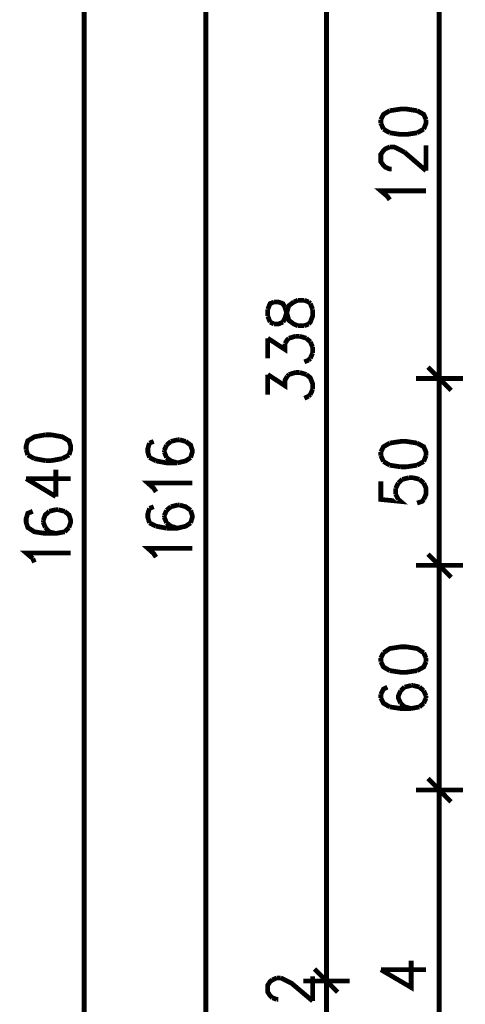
# Model space of a CAD drawing. Header units: millimetres. Extents: x -14047 to 49934, y -21523 to 14989.
# Tile 66 of 256: x -43 to 76, y 5972 to 6235. Entities that reach past the tile are written whole.
import ezdxf

# ---------------------------------------------------------------- set-up
doc = ezdxf.new("R2010")
doc.units = ezdxf.units.MM
doc.layers.add('P', color=7, linetype='Continuous')

msp = doc.modelspace()

# ---------------------------------------------------------------- linework, layer by layer
at = {"layer": 'P', "const_width": 1.27}
for points in [[(-26.039, 5287.871), (-26.039, 6925.771)], [(6.502, 5299.95), (6.502, 6913.868)], [(38.777, 5978.868), (38.777, 6314.843)], [(68.933, 6139.802), (68.933, 6258.056)], [(63.029, 6210.612), (60.204, 6211.052), (58.62, 6211.052), (55.71, 6210.612)], [(55.71, 6210.612), (54.035, 6209.642), (53.325, 6208.233)], [(65.409, 6208.233), (64.789, 6209.642), (63.029, 6210.612)], [(53.325, 6208.233), (53.325, 6207.263)], [(53.325, 6207.263), (54.035, 6205.673)], [(64.789, 6205.673), (65.409, 6207.263), (65.409, 6208.233)], [(54.035, 6205.673), (55.71, 6204.703)], [(55.71, 6204.703), (58.62, 6204.263), (60.204, 6204.263), (63.029, 6204.703)], [(63.029, 6204.703), (64.789, 6205.673)], [(56.235, 6195.004), (55.71, 6195.004), (54.475, 6195.534), (54.035, 6195.974), (53.325, 6196.944), (53.325, 6198.974), (54.035, 6199.944), (54.475, 6200.384), (55.71, 6200.914)], [(55.71, 6200.914), (56.855, 6200.914), (58, 6200.384), (59.675, 6199.499)], [(65.409, 6194.564), (65.409, 6201.354)], [(59.675, 6199.499), (65.409, 6194.564)], [(55.71, 6186.8), (55.09, 6187.685), (53.325, 6189.185), (65.409, 6189.185)], [(24.754, 6159.464), (23.699, 6159.024), (23.079, 6157.524)], [(27.664, 6158.054), (27.139, 6159.024), (25.904, 6159.464), (24.754, 6159.464)], [(28.284, 6157.084), (28.724, 6158.494), (30.049, 6159.464)], [(30.049, 6159.464), (31.103, 6159.909)], [(31.103, 6159.909), (32.868, 6159.909)], [(32.868, 6159.909), (34.013, 6159.464)], [(34.013, 6159.464), (34.458, 6159.024)], [(34.458, 6159.024), (35.073, 6157.524)], [(23.079, 6157.524), (23.079, 6155.675)], [(27.139, 6154.085), (27.664, 6155.145), (28.284, 6157.084)], [(31.103, 6153.115), (30.049, 6153.56), (28.724, 6154.53), (28.284, 6156.115), (27.664, 6158.054)], [(35.073, 6157.524), (35.073, 6155.675), (34.458, 6154.085), (34.013, 6153.56)], [(23.079, 6155.675), (23.699, 6154.085)], [(23.699, 6154.085), (24.754, 6153.56)], [(24.754, 6153.56), (25.904, 6153.56), (27.139, 6154.085)], [(32.868, 6153.115), (31.103, 6153.115)], [(34.013, 6153.56), (32.868, 6153.115)], [(23.079, 6144.386), (23.079, 6149.765)], [(23.079, 6149.765), (27.664, 6146.766), (27.664, 6148.356)], [(27.664, 6148.356), (28.284, 6149.326), (28.724, 6149.765)], [(28.724, 6149.765), (30.488, 6150.295)], [(30.488, 6150.295), (31.633, 6150.295)], [(31.633, 6150.295), (33.398, 6149.765)], [(33.398, 6149.765), (34.458, 6148.796)], [(34.458, 6148.796), (35.073, 6147.386)], [(35.073, 6145.796), (34.458, 6144.386)], [(35.073, 6147.386), (35.073, 6145.796)], [(34.013, 6143.946), (32.868, 6143.416)], [(34.458, 6144.386), (34.013, 6143.946)], [(23.079, 6134.687), (23.079, 6140.067)], [(23.079, 6140.067), (27.664, 6137.067), (27.664, 6138.477), (28.284, 6139.627)], [(28.284, 6139.627), (28.724, 6140.067)], [(28.724, 6140.067), (30.488, 6140.597)], [(30.488, 6140.597), (31.633, 6140.597)], [(31.633, 6140.597), (33.398, 6140.067)], [(33.398, 6140.067), (34.458, 6139.182), (35.073, 6137.597), (35.073, 6136.097)], [(72.108, 6135.832), (65.939, 6142.006)], [(65.939, 6142.006), (72.108, 6135.832)], [(68.933, 6136.802), (68.933, 6141.212)], [(68.933, 6141.212), (68.933, 6136.802)], [(75.282, 6139.007), (62.764, 6139.007)], [(62.764, 6139.007), (75.282, 6139.007)], [(68.933, 6089.804), (68.933, 6138.037)], [(34.458, 6134.687), (34.013, 6134.248)], [(35.073, 6136.097), (34.458, 6134.687)], [(34.013, 6134.248), (32.868, 6133.718)], [(-36.443, 6123.929), (-39.352, 6123.399), (-41.117, 6122.339), (-41.557, 6120.929), (-41.557, 6119.959)], [(-34.768, 6123.929), (-36.443, 6123.929)], [(-30.093, 6118.55), (-29.653, 6119.959), (-29.653, 6120.929), (-30.093, 6122.339), (-31.858, 6123.399), (-34.768, 6123.929)], [(-8.576, 6121.724), (-9.016, 6120.224), (-9.016, 6119.345), (-8.576, 6117.845)], [(-7.431, 6122.164), (-8.576, 6121.724)], [(-2.847, 6122.164), (-3.992, 6121.194)], [(-1.082, 6122.604), (-2.847, 6122.164)], [(-0.462, 6122.604), (-1.082, 6122.604)], [(1.122, 6122.164), (-0.462, 6122.604)], [(2.447, 6117.845), (2.887, 6119.345), (2.887, 6119.784), (2.447, 6121.194), (1.122, 6122.164)], [(55.71, 6121.724), (54.035, 6120.754), (53.325, 6119.345)], [(63.029, 6121.724), (60.204, 6122.164), (58.62, 6122.164), (55.71, 6121.724)], [(65.409, 6118.375), (65.409, 6119.345), (64.789, 6120.754), (63.029, 6121.724)], [(-41.557, 6119.959), (-41.117, 6118.55)], [(-3.992, 6121.194), (-4.607, 6119.784)], [(-4.607, 6119.784), (-4.607, 6119.345)], [(-4.607, 6119.345), (-3.992, 6117.845)], [(53.325, 6119.345), (53.325, 6118.375)], [(-41.117, 6118.55), (-39.352, 6117.58)], [(-39.352, 6117.58), (-36.443, 6117.05)], [(-36.443, 6117.05), (-34.768, 6117.05)], [(-34.768, 6117.05), (-31.858, 6117.58)], [(-31.858, 6117.58), (-30.093, 6118.55)], [(-8.576, 6117.845), (-6.811, 6116.96)], [(-6.811, 6116.96), (-3.992, 6116.435), (-1.082, 6116.435)], [(-3.992, 6117.845), (-2.847, 6116.96)], [(-2.847, 6116.96), (-1.082, 6116.435)], [(-1.082, 6116.435), (1.122, 6116.96), (2.447, 6117.845)], [(53.325, 6118.375), (54.035, 6116.785)], [(54.035, 6116.785), (55.71, 6115.815)], [(63.029, 6115.815), (64.789, 6116.785)], [(64.789, 6116.785), (65.409, 6118.375)], [(-33.623, 6107.436), (-33.623, 6114.58)], [(55.71, 6115.815), (58.62, 6115.375)], [(58.62, 6115.375), (60.204, 6115.375)], [(60.204, 6115.375), (63.029, 6115.815)], [(-41.557, 6112.201), (-33.623, 6107.436)], [(-41.557, 6112.201), (-29.653, 6112.201)], [(-6.811, 6108.671), (-7.431, 6109.641), (-9.016, 6111.056), (2.887, 6111.056)], [(53.325, 6111.496), (53.325, 6106.646), (58.62, 6106.116), (58, 6106.646)], [(57.295, 6109.641), (58, 6111.056)], [(58, 6111.056), (59.06, 6112.026)], [(59.06, 6112.026), (60.824, 6112.465)], [(60.824, 6112.465), (61.969, 6112.465)], [(61.969, 6112.465), (63.644, 6112.026)], [(63.644, 6112.026), (64.789, 6111.056)], [(64.789, 6111.056), (65.409, 6109.641), (65.409, 6108.056), (64.789, 6106.646)], [(57.295, 6108.056), (57.295, 6109.641)], [(58, 6106.646), (57.295, 6108.056)], [(64.789, 6106.646), (64.349, 6106.116), (63.029, 6105.676)], [(-39.792, 6103.472), (-41.117, 6102.942), (-41.557, 6101.532), (-41.557, 6100.562), (-41.117, 6099.147), (-39.352, 6098.002), (-36.443, 6097.562), (-33.623, 6097.562), (-31.238, 6098.002)], [(-35.383, 6103.472), (-36.443, 6102.502), (-36.972, 6101.087)], [(-33.623, 6103.912), (-35.383, 6103.472)], [(-33.003, 6103.912), (-33.623, 6103.912)], [(-31.238, 6103.472), (-33.003, 6103.912)], [(-30.093, 6099.147), (-29.653, 6100.562), (-29.653, 6101.087), (-30.093, 6102.502), (-31.238, 6103.472)], [(-8.576, 6104.262), (-9.016, 6102.767), (-9.016, 6101.882), (-8.576, 6100.382)], [(-7.431, 6104.707), (-8.576, 6104.262)], [(-3.992, 6103.737), (-4.607, 6102.322)], [(-2.847, 6104.707), (-3.992, 6103.737)], [(-1.082, 6105.146), (-2.847, 6104.707)], [(-0.462, 6105.146), (-1.082, 6105.146)], [(2.447, 6103.737), (1.122, 6104.707), (-0.462, 6105.146)], [(2.447, 6100.382), (2.887, 6101.882), (2.887, 6102.322), (2.447, 6103.737)], [(-36.972, 6101.087), (-36.972, 6100.562)], [(-36.972, 6100.562), (-36.443, 6099.147)], [(-4.607, 6102.322), (-4.607, 6101.882)], [(-4.607, 6101.882), (-3.992, 6100.382)], [(-36.443, 6099.147), (-35.383, 6098.002), (-33.623, 6097.562)], [(-31.238, 6098.002), (-30.093, 6099.147)], [(-8.576, 6100.382), (-6.811, 6099.502)], [(-6.811, 6099.502), (-3.992, 6098.972)], [(-3.992, 6098.972), (-1.082, 6098.972), (1.122, 6099.502), (2.447, 6100.382)], [(-3.992, 6100.382), (-2.847, 6099.502)], [(-2.847, 6099.502), (-1.082, 6098.972)], [(-6.811, 6091.213), (-7.431, 6092.183), (-9.016, 6093.593), (2.887, 6093.593)], [(-39.792, 6090.858), (-41.557, 6092.358), (-29.653, 6092.358)], [(-39.352, 6089.804), (-39.792, 6090.858)], [(72.108, 6085.834), (65.939, 6092.008)], [(65.939, 6092.008), (72.108, 6085.834)], [(68.933, 6086.804), (68.933, 6091.213)], [(68.933, 6091.213), (68.933, 6086.804)], [(75.282, 6089.009), (62.764, 6089.009)], [(62.764, 6089.009), (75.282, 6089.009)], [(68.933, 6029.752), (68.933, 6088.039)], [(64.789, 6065.642), (63.029, 6066.787), (60.204, 6067.227), (58.62, 6067.227), (55.71, 6066.787), (54.035, 6065.642)], [(54.035, 6065.642), (53.325, 6064.227)], [(53.325, 6064.227), (53.325, 6063.257)], [(65.409, 6064.227), (64.789, 6065.642)], [(65.409, 6063.257), (65.409, 6064.227)], [(53.325, 6063.257), (54.035, 6061.847), (55.71, 6060.877)], [(63.029, 6060.877), (64.789, 6061.847), (65.409, 6063.257)], [(55.71, 6060.877), (58.62, 6060.437), (60.204, 6060.437), (63.029, 6060.877)], [(55.09, 6056.468), (54.035, 6055.938), (53.325, 6054.528)], [(59.675, 6056.468), (58.62, 6055.498)], [(61.439, 6056.908), (59.675, 6056.468)], [(61.969, 6056.908), (61.439, 6056.908)], [(63.644, 6056.468), (61.969, 6056.908)], [(64.789, 6055.498), (63.644, 6056.468)], [(53.325, 6054.528), (53.325, 6053.558)], [(53.325, 6053.558), (54.035, 6052.149), (55.71, 6051.179)], [(58.62, 6055.498), (58, 6054.088), (58, 6053.558), (58.62, 6052.149)], [(65.409, 6054.088), (64.789, 6055.498)], [(64.789, 6052.149), (65.409, 6053.558)], [(65.409, 6053.558), (65.409, 6054.088)], [(55.71, 6051.179), (58.62, 6050.739), (61.439, 6050.739)], [(58.62, 6052.149), (59.675, 6051.179)], [(59.675, 6051.179), (61.439, 6050.739)], [(61.439, 6050.739), (63.644, 6051.179)], [(63.644, 6051.179), (64.789, 6052.149)], [(72.108, 6025.782), (65.939, 6032.041)], [(65.939, 6032.041), (72.108, 6025.782)], [(68.933, 6026.752), (68.933, 6031.246)], [(68.933, 6031.246), (68.933, 6026.752)], [(75.282, 6028.957), (62.764, 6028.957)], [(62.764, 6028.957), (75.282, 6028.957)], [(68.933, 5915.817), (68.933, 6028.072)], [(53.325, 5980.898), (61.439, 5976.134), (61.439, 5983.278)], [(35.603, 5981.073), (41.777, 5974.899)], [(35.603, 5981.073), (41.777, 5974.899)], [(38.777, 5980.103), (38.777, 5975.694)], [(38.777, 5980.103), (38.777, 5975.694)], [(38.777, 5978.868), (38.777, 5979.748)], [(53.325, 5980.898), (65.409, 5980.898)], [(24.314, 5973.399), (23.699, 5973.929), (23.079, 5974.899), (23.079, 5976.754), (23.699, 5977.724), (24.314, 5978.164)], [(24.314, 5978.164), (25.464, 5978.693)], [(25.464, 5978.693), (26.519, 5978.693)], [(26.519, 5978.693), (27.664, 5978.164), (29.429, 5977.279), (35.073, 5972.519)], [(32.603, 5977.899), (44.952, 5977.899)], [(32.603, 5977.899), (44.952, 5977.899)], [(35.073, 5972.519), (35.073, 5979.133)], [(38.777, 5965.995), (38.777, 5977.899)], [(25.464, 5972.959), (24.314, 5973.399)], [(25.904, 5972.959), (25.464, 5972.959)]]:
    msp.add_lwpolyline(points, dxfattribs=at)

doc.saveas('drawing.dxf')
